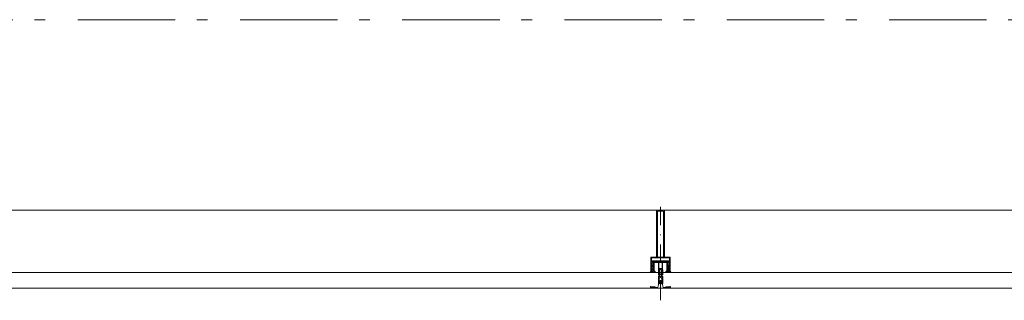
# Model space of a CAD drawing. Header units: millimetres. Extents: x 164327 to 368283, y 131426 to 274001.
# Tile 113 of 160: x 347042 to 349570, y 219266 to 219988. Entities that reach past the tile are written whole.
import ezdxf

# ---------------------------------------------------------------- set-up
doc = ezdxf.new("R2010")
doc.units = ezdxf.units.MM
doc.header["$LTSCALE"] = 400
for name, pattern in [('STYLE_06', [1.041641, 0.625, -0.208282, 0.069427, -0.138931]), ('STYLE_15', [0.240945, 0.11811, -0.059055, 0.004724, -0.059055]), ('STYLE_16', [0.177165, 0.11811, -0.059055])]:
    doc.linetypes.add(name, pattern=pattern)
doc.layers.add('Buitenkozijnen', color=140, linetype='Continuous', lineweight=15)
doc.layers.add('None', color=7, linetype='Continuous', lineweight=9)

# ---------------------------------------------------------------- blocks, each defined once
blk = doc.blocks.new('*U131')
at = {"layer": 'None', "color": 8, "lineweight": 5, "flags": 128}
for points in [[(-5, -154.3), (-5, -154.3, 0.414214), (-5.5, -154.8), (-5.5, -172.5), (-5.5, -172.5, 0.414214), (-5, -173), (-4, -173), (-4, -173, 0.414214), (-3.5, -172.5), (-3.5, -172.5, 0.414214), (-4, -172), (-4.5, -172), (-4.5, -168.8), (-4.5, -168.8, -0.414214), (-4, -168.3), (-2.7, -168.3), (-2.7, -168.3, 0.221695), (-1.9, -167.9), (-0.8, -166.5), (-0.8, -166.5, -0.466308), (0.8, -166.5), (2, -167.9), (2, -167.9, 0.221695), (2.7, -168.3), (4, -168.3), (4, -168.3, -0.414214), (4.5, -168.8), (4.5, -172), (4, -172), (4, -172, 0.414214), (3.5, -172.5), (3.5, -172.5, 0.414214), (4, -173), (5, -173), (5, -173, 0.414214), (5.5, -172.5), (5.5, -154.8), (5.5, -154.8, 0.414214), (5, -154.3), (4.7, -154.3), (4.7, -155), (4.7, -155, -0.414214), (4.4, -155.3), (4.1, -155.3), (4.1, -155.3, -0.414214), (3.3, -154.5), (3.3, -150.6), (3.3, -150.6, -0.414214), (4.1, -149.8), (4.4, -149.8), (4.4, -149.8, -0.414214), (4.7, -150.1), (4.7, -150.8), (5, -150.8), (5, -150.8, 0.414214), (5.5, -150.3), (5.5, -137.6), (5.5, -137.6, 0.351868), (5.3, -137.3), (5.3, -137.3, 0.351868), (4.9, -137.5), (4.1, -139.2), (4.1, -139.2, 0.314902), (4.2, -139.4), (4.5, -139.7), (4.5, -139.7, -0.198912), (4.5, -139.9), (4.5, -140.1), (4.5, -140.1, -0.198912), (4.5, -140.3), (4.2, -140.6), (4.2, -140.6, 0.414214), (4.2, -140.8), (4.5, -141.1), (4.5, -141.1, -0.198912), (4.5, -141.3), (4.5, -141.5), (4.5, -141.5, -0.198912), (4.5, -141.7), (4.2, -142), (4.2, -142, 0.414214), (4.2, -142.2), (4.5, -142.5), (4.5, -142.5, -0.198912), (4.5, -142.7), (4.5, -143.2), (4.5, -143.2, -0.087489), (4.5, -143.3), (4.2, -144.1), (4.2, -148.5), (4.2, -148.5, -0.414214), (3.9, -148.8), (-3.9, -148.8), (-3.9, -148.8, -0.414214), (-4.2, -148.5), (-4.2, -144.1), (-4.5, -143.3), (-4.5, -143.3, -0.087489), (-4.5, -143.2), (-4.5, -142.7), (-4.5, -142.7, -0.198912), (-4.4, -142.5), (-4.1, -142.2), (-4.1, -142.2, 0.414214), (-4.1, -142), (-4.4, -141.7), (-4.4, -141.7, -0.198912), (-4.5, -141.5), (-4.5, -141.3), (-4.5, -141.3, -0.198912), (-4.4, -141.1), (-4.1, -140.8), (-4.1, -140.8, 0.414214), (-4.1, -140.6), (-4.4, -140.3), (-4.4, -140.3, -0.198912), (-4.5, -140.1), (-4.5, -139.9), (-4.5, -139.9, -0.198912), (-4.4, -139.7), (-4.1, -139.4), (-4.1, -139.4, 0.314902), (-4.1, -139.2), (-4.9, -137.5), (-4.9, -137.5, 0.351868), (-5.3, -137.3), (-5.3, -137.3, 0.351868), (-5.5, -137.6), (-5.5, -150.3), (-5.5, -150.3, 0.414214), (-5, -150.8), (-4.7, -150.8), (-4.7, -150.1), (-4.7, -150.1, -0.414214), (-4.4, -149.8), (-4.1, -149.8), (-4.1, -149.8, -0.414214), (-3.3, -150.6), (-3.3, -154.5), (-3.3, -154.5, -0.414214), (-4.1, -155.3), (-4.4, -155.3), (-4.4, -155.3, -0.414214), (-4.7, -155), (-4.7, -154.3)], [(-1.8, -149.8, 0.414214), (-2.3, -150.3), (-2.3, -155.1), (-2.3, -155.1, 0.414214), (-2.1, -155.3), (2.1, -155.3), (2.1, -155.3, 0.414214), (2.3, -155.1), (2.3, -150.3), (2.3, -150.3, 0.414214), (1.8, -149.8), (-1.8, -149.8)], [(-4.5, -161.7, -0.414214), (-4, -161.2), (-2.7, -161.2), (-2.7, -161.2, 0.414214), (-2.5, -161), (-2.5, -160.4), (-2.5, -160.4, 0.414214), (-2.7, -160.2), (-4, -160.2), (-4, -160.2, -0.414214), (-4.5, -159.7), (-4.5, -156.8), (-4.5, -156.8, -0.414214), (-4, -156.3), (4, -156.3), (4, -156.3, -0.414214), (4.5, -156.8), (4.5, -159.7), (4.5, -159.7, -0.414214), (4, -160.2), (2.7, -160.2), (2.7, -160.2, 0.414214), (2.5, -160.4), (2.5, -161), (2.5, -161, 0.414214), (2.7, -161.2), (4, -161.2), (4, -161.2, -0.414214), (4.5, -161.7), (4.5, -166.8), (4.5, -166.8, -0.414214), (4, -167.3), (3, -167.3), (3, -167.3, -0.221695), (2.6, -167.1), (1.5, -165.9), (1.5, -165.9, 0.466308), (-1.5, -165.9), (-2.6, -167.1), (-2.6, -167.1, -0.221695), (-2.9, -167.3), (-4, -167.3), (-4, -167.3, -0.414214), (-4.5, -166.8), (-4.5, -161.7)]]:
    blk.add_lwpolyline(points, format="xyb", close=True, dxfattribs=at)
blk = doc.blocks.new('*U132')
at = {"layer": 'None', "color": 8, "lineweight": 5, "flags": 128}
for points in [[(-6, -180.7), (-6, -180.7, -0.388879), (-8.7, -183.2), (-8.7, -183.2), (-20.4, -183.2), (-21.6, -183.9), (-22.9, -183.9), (-22.9, -182.7), (-23.8, -182.7), (-23.8, -184.8), (23.8, -184.8), (23.8, -182.7), (22.9, -182.7), (22.9, -183.9), (21.7, -183.9), (20.4, -183.2), (8.7, -183.2), (8.7, -183.2, -0.388879), (6, -180.7), (6, -180.7), (5.3, -173.2), (2.5, -173.2), (2.5, -171.2), (-2.5, -171.2), (-2.5, -173.2), (-5.3, -173.2), (-6, -180.7)], [(-13.5, -182.8), (-13.5, -181.9), (-14.5, -181.1), (-14.5, -181.1, 0.36397), (-14.9, -181.1), (-14.9, -181.1), (-15.4, -181.5), (-15.4, -181.5, -0.36397), (-15.8, -181.5), (-15.8, -181.5), (-16.3, -181.1), (-16.3, -181.1, 0.36397), (-16.7, -181.1), (-16.7, -181.1), (-17.2, -181.5), (-17.2, -181.5, -0.36397), (-17.6, -181.5), (-17.6, -181.5), (-18.1, -181.1), (-18.1, -181.1, 0.36397), (-18.5, -181.1), (-18.5, -181.1), (-19, -181.5), (-19, -181.5, -0.36397), (-19.4, -181.5), (-19.4, -181.5), (-19.9, -181.1), (-19.9, -181.1, 0.36397), (-20.3, -181.1), (-20.3, -181.1), (-20.8, -181.5), (-20.8, -181.5, -0.36397), (-21.2, -181.5), (-21.2, -181.5), (-21.7, -181.1), (-21.7, -181.1, 0.36397), (-22.1, -181.1), (-22.1, -181.1), (-22.4, -181.3), (-23.2, -181.3), (-23.5, -181.1), (-23.5, -181.1, 0.36397), (-23.9, -181.1), (-23.9, -181.1), (-24.2, -181.3), (-24.5, -181.3), (-24.5, -181.3, -0.267949), (-24.8, -181.2), (-24.8, -181.2), (-24.9, -180.9), (-24.9, -180.9, 0.339454), (-25.3, -180.7), (-25.3, -180.7, 0.339454), (-25.5, -181), (-25.5, -181), (-25.5, -184.4), (-25.5, -184.4, 0.414214), (-25.2, -184.7), (-25.2, -184.7), (-24.3, -184.7), (-24.3, -184.7, 0.414214), (-24, -184.4), (-24, -184.4), (-24, -182.7), (-24, -182.7, 0.236068), (-24.1, -182.5), (-24.1, -182.5), (-24.1, -182.5, -0.548276), (-24, -182.2), (-24, -182.2, -0.548276), (-23.8, -182.4), (-23.8, -182.4), (-23.8, -182.4, 0.250388), (-23.6, -182.3), (-23.6, -182.3), (-22.8, -182.3), (-22.8, -182.3, -0.414214), (-22.5, -182.6), (-22.5, -182.6), (-22.5, -183.3), (-22.5, -183.3, 0.414214), (-22.2, -183.6), (-22.2, -183.6), (-22, -183.6), (-22, -183.6, 0.131652), (-21.8, -183.5), (-21.8, -183.5), (-20.5, -182.8), (-13.5, -182.8)], [(13.5, -182.8), (13.5, -181.9), (14.5, -181.1), (14.5, -181.1, -0.36397), (14.9, -181.1), (14.9, -181.1), (15.4, -181.5), (15.4, -181.5, 0.36397), (15.8, -181.5), (15.8, -181.5), (16.3, -181.1), (16.3, -181.1, -0.36397), (16.7, -181.1), (16.7, -181.1), (17.2, -181.5), (17.2, -181.5, 0.36397), (17.6, -181.5), (17.6, -181.5), (18.1, -181.1), (18.1, -181.1, -0.36397), (18.5, -181.1), (18.5, -181.1), (19, -181.5), (19, -181.5, 0.36397), (19.4, -181.5), (19.4, -181.5), (19.9, -181.1), (19.9, -181.1, -0.36397), (20.3, -181.1), (20.3, -181.1), (20.8, -181.5), (20.8, -181.5, 0.36397), (21.2, -181.5), (21.2, -181.5), (21.7, -181.1), (21.7, -181.1, -0.36397), (22.1, -181.1), (22.1, -181.1), (22.4, -181.3), (23.2, -181.3), (23.5, -181.1), (23.5, -181.1, -0.36397), (23.9, -181.1), (23.9, -181.1), (24.2, -181.3), (24.5, -181.3), (24.5, -181.3, 0.267949), (24.8, -181.2), (24.8, -181.2), (25, -180.9), (25, -180.9, -0.339454), (25.3, -180.7), (25.3, -180.7, -0.339454), (25.5, -181), (25.5, -181), (25.5, -184.4), (25.5, -184.4, -0.414214), (25.2, -184.7), (25.2, -184.7), (24.3, -184.7), (24.3, -184.7, -0.414214), (24, -184.4), (24, -184.4), (24, -182.7), (24, -182.7, -0.236068), (24.1, -182.5), (24.1, -182.5), (24.1, -182.5, 0.548276), (24.1, -182.2), (24.1, -182.2, 0.548276), (23.9, -182.4), (23.9, -182.4), (23.9, -182.4, -0.250388), (23.6, -182.3), (23.6, -182.3), (22.8, -182.3), (22.8, -182.3, 0.414214), (22.5, -182.6), (22.5, -182.6), (22.5, -183.3), (22.5, -183.3, -0.414214), (22.2, -183.6), (22.2, -183.6), (22, -183.6), (22, -183.6, -0.131652), (21.8, -183.5), (21.8, -183.5), (20.5, -182.8), (13.5, -182.8)]]:
    blk.add_lwpolyline(points, format="xyb", close=True, dxfattribs=at)
blk = doc.blocks.new('verticale stijl 150x50 UV')
at = {"layer": 'None', "color": 8, "linetype": 'STYLE_15', "lineweight": 5}
blk.add_line((0, -216), (0, 35), dxfattribs=at)
at = {"layer": 'None', "color": 8, "lineweight": 5}
for p, q in [((-19.9, -126.1), (-19.9, -126.1)), ((-25.6, -142.7), (-25.6, -142.7)), ((-25.6, -144.4), (-25.6, -144.4)), ((-24.8, -133.4), (-24.8, -133.4)), ((-24.8, -134.2), (-24.8, -134.2)), ((-24.8, -135), (-24.8, -135)), ((-24.8, -135.8), (-24.8, -135.8)), ((-24.8, -136.6), (-24.8, -136.6)), ((-24.8, -137.4), (-24.8, -137.4)), ((-24.8, -138.3), (-24.8, -138.3)), ((-24.8, -139.1), (-24.8, -139.1)), ((-24.8, -139.9), (-24.8, -139.9)), ((-24.8, -140.7), (-24.8, -140.7)), ((-24.8, -141.5), (-24.8, -141.5)), ((-24.8, -142.3), (-24.8, -142.3)), ((-24.8, -143.1), (-24.8, -143.1)), ((-24.8, -144.8), (-24.8, -144.8)), ((-24, -133), (-24, -133)), ((-24, -133.8), (-24, -133.8)), ((-24, -134.6), (-24, -134.6)), ((-24, -135.4), (-24, -135.4)), ((-24, -136.2), (-24, -136.2)), ((-24, -137), (-24, -137)), ((-24, -137.9), (-24, -137.9)), ((-24, -138.7), (-24, -138.7)), ((-24, -139.5), (-24, -139.5)), ((-24, -140.3), (-24, -140.3)), ((-24, -141.1), (-24, -141.1)), ((-24, -141.9), (-24, -141.9)), ((-24, -142.7), (-24, -142.7)), ((-24, -144.4), (-24, -144.4)), ((-23.2, -133.4), (-23.2, -133.4)), ((-23.2, -134.2), (-23.2, -134.2)), ((-23.2, -135), (-23.2, -135)), ((-23.2, -135.8), (-23.2, -135.8)), ((-23.2, -136.6), (-23.2, -136.6)), ((-23.2, -137.4), (-23.2, -137.4)), ((-23.2, -138.3), (-23.2, -138.3)), ((-23.2, -139.1), (-23.2, -139.1)), ((-23.2, -139.9), (-23.2, -139.9)), ((-23.2, -140.7), (-23.2, -140.7)), ((-23.2, -141.5), (-23.2, -141.5)), ((-23.2, -144.8), (-23.2, -144.8)), ((-22.4, -133), (-22.4, -133)), ((-22.4, -133.8), (-22.4, -133.8)), ((-22.4, -134.6), (-22.4, -134.6)), ((-22.4, -140.3), (-22.4, -140.3)), ((-22.4, -141.1), (-22.4, -141.1)), ((-22.4, -144.4), (-22.4, -144.4)), ((-21.6, -126.9), (-21.6, -126.9)), ((-21.6, -127.7), (-21.6, -127.7)), ((-21.6, -128.5), (-21.6, -128.5)), ((-21.6, -129.3), (-21.6, -129.3)), ((-21.6, -130.1), (-21.6, -130.1)), ((-21.6, -130.9), (-21.6, -130.9)), ((-21.6, -131.8), (-21.6, -131.8)), ((-21.6, -132.6), (-21.6, -132.6)), ((-21.6, -133.4), (-21.6, -133.4)), ((-21.6, -134.2), (-21.6, -134.2)), ((-21.6, -135), (-21.6, -135)), ((-21.6, -139.9), (-21.6, -139.9)), ((-21.6, -140.7), (-21.6, -140.7)), ((-21.6, -141.5), (-21.6, -141.5)), ((-21.6, -144.8), (-21.6, -144.8)), ((-20.7, -126.5), (-20.7, -126.5)), ((-20.7, -128.9), (-20.7, -128.9)), ((-20.7, -129.7), (-20.7, -129.7)), ((-20.7, -130.5), (-20.7, -130.5)), ((-20.7, -131.4), (-20.7, -131.4)), ((-20.7, -132.2), (-20.7, -132.2)), ((-20.7, -133), (-20.7, -133)), ((-20.7, -133.8), (-20.7, -133.8)), ((-20.7, -134.6), (-20.7, -134.6)), ((-20.7, -135.4), (-20.7, -135.4)), ((-20.7, -136.2), (-20.7, -136.2)), ((-20.7, -137), (-20.7, -137)), ((-20.7, -137.9), (-20.7, -137.9)), ((-20.7, -138.7), (-20.7, -138.7)), ((-20.7, -139.5), (-20.7, -139.5)), ((-20.7, -140.3), (-20.7, -140.3)), ((-20.7, -141.1), (-20.7, -141.1)), ((-20.7, -144.4), (-20.7, -144.4)), ((-19.9, -130.1), (-19.9, -130.1)), ((-19.9, -130.9), (-19.9, -130.9)), ((-19.9, -131.8), (-19.9, -131.8)), ((-19.9, -132.6), (-19.9, -132.6)), ((-19.9, -133.4), (-19.9, -133.4)), ((-19.9, -134.2), (-19.9, -134.2)), ((-19.9, -135), (-19.9, -135)), ((-19.9, -135.8), (-19.9, -135.8)), ((-19.9, -136.6), (-19.9, -136.6)), ((-19.9, -137.4), (-19.9, -137.4)), ((-19.9, -138.3), (-19.9, -138.3)), ((-19.9, -139.1), (-19.9, -139.1)), ((-19.9, -139.9), (-19.9, -139.9)), ((-19.9, -140.7), (-19.9, -140.7)), ((-19.9, -141.5), (-19.9, -141.5)), ((-19.9, -142.3), (-19.9, -142.3)), ((-19.9, -143.1), (-19.9, -143.1)), ((-19.9, -143.9), (-19.9, -143.9)), ((-19.1, -126.5), (-19.1, -126.5)), ((-19.1, -127.3), (-19.1, -127.3)), ((-19.1, -128.9), (-19.1, -128.9)), ((-19.1, -129.7), (-19.1, -129.7)), ((-19.1, -130.5), (-19.1, -130.5)), ((-19.1, -131.4), (-19.1, -131.4)), ((-19.1, -132.2), (-19.1, -132.2)), ((-19.1, -133), (-19.1, -133)), ((-19.1, -133.8), (-19.1, -133.8)), ((-19.1, -134.6), (-19.1, -134.6)), ((-19.1, -140.3), (-19.1, -140.3)), ((-19.1, -141.1), (-19.1, -141.1)), ((-19.1, -141.9), (-19.1, -141.9)), ((-18.3, -127.7), (-18.3, -127.7)), ((-18.3, -128.5), (-18.3, -128.5)), ((-18.3, -129.3), (-18.3, -129.3)), ((-18.3, -133.4), (-18.3, -133.4)), ((-18.3, -134.2), (-18.3, -134.2)), ((-18.3, -135), (-18.3, -135)), ((-18.3, -139.9), (-18.3, -139.9)), ((-18.3, -140.7), (-18.3, -140.7)), ((-18.3, -141.5), (-18.3, -141.5)), ((-18.3, -142.3), (-18.3, -142.3)), ((-17.5, -133), (-17.5, -133)), ((-17.5, -133.8), (-17.5, -133.8)), ((-17.5, -134.6), (-17.5, -134.6)), ((-17.5, -135.4), (-17.5, -135.4)), ((-17.5, -136.2), (-17.5, -136.2)), ((-17.5, -137), (-17.5, -137)), ((-17.5, -137.9), (-17.5, -137.9)), ((-17.5, -138.7), (-17.5, -138.7)), ((-17.5, -139.5), (-17.5, -139.5)), ((-17.5, -140.3), (-17.5, -140.3)), ((-17.5, -141.1), (-17.5, -141.1)), ((-17.5, -141.9), (-17.5, -141.9)), ((-17.5, -142.7), (-17.5, -142.7)), ((-16.7, -133.4), (-16.7, -133.4)), ((-16.7, -134.2), (-16.7, -134.2)), ((-16.7, -135), (-16.7, -135)), ((-16.7, -135.8), (-16.7, -135.8)), ((-16.7, -136.6), (-16.7, -136.6)), ((-16.7, -137.4), (-16.7, -137.4)), ((-16.7, -138.3), (-16.7, -138.3)), ((-16.7, -139.1), (-16.7, -139.1)), ((-16.7, -139.9), (-16.7, -139.9)), ((-16.7, -140.7), (-16.7, -140.7)), ((-16.7, -141.5), (-16.7, -141.5)), ((-16.7, -142.3), (-16.7, -142.3)), ((-16.7, -143.1), (-16.7, -143.1)), ((-15.9, -141.1), (-15.9, -141.1)), ((-15.9, -141.9), (-15.9, -141.9)), ((-15.9, -142.7), (-15.9, -142.7)), ((-15.9, -144.4), (-15.9, -144.4)), ((-15.1, -142.3), (-15.1, -142.3)), ((-15.1, -143.1), (-15.1, -143.1)), ((-15.1, -143.9), (-15.1, -143.9)), ((-15.1, -144.8), (-15.1, -144.8)), ((-14.2, -141.9), (-14.2, -141.9)), ((-14.2, -142.7), (-14.2, -142.7)), ((-14.2, -143.5), (-14.2, -143.5)), ((-14.2, -144.4), (-14.2, -144.4)), ((-13.4, -143.1), (-13.4, -143.1)), ((-13.4, -143.9), (-13.4, -143.9))]:
    blk.add_line(p, q, dxfattribs=at)
at = {"layer": 'None', "color": 8, "linetype": 'STYLE_16', "lineweight": 5}
for p, q in [((-2.2, -155.1), (0, -154.5)), ((-2.2, -156.7), (-2.2, -155.1)), ((-1.5, -156.9), (-1.5, -155)), ((-1, -157), (-1, -155.1)), ((2.3, -155.1), (0, -154.5)), ((1, -157), (1, -155.1)), ((1.5, -156.9), (1.5, -155)), ((2.3, -156.7), (2.3, -155.1))]:
    blk.add_line(p, q, dxfattribs=at)
at = {"layer": 'None', "color": 8, "linetype": 'Continuous', "lineweight": 5, "flags": 128}
for points in [[(-10, 15.4), (10, 15.4), (10, -104.8), (25, -104.8), (25, -116.8), (-25, -116.8), (-25, -104.8), (-10, -104.8)], [(-8, 13.4), (-8, -104.8), (8, -104.8), (8, 13.4)], [(8, -106.8), (-8, -106.8), (-23, -106.8), (-23, -114.8), (23, -114.8), (23, -106.8)]]:
    blk.add_lwpolyline(points, close=True, dxfattribs=at)
at = {"layer": 'None', "color": 8, "lineweight": 5, "flags": 128}
for points in [[(-14.8, -144.8), (-14.8, -144.8, 0.390793), (-13.2, -143.5), (-13.2, -143.5, 0.390793), (-14.4, -141.8), (-14.4, -141.8, -0.352623), (-16, -139.9), (-16, -133.1), (-16, -133.1, 0.414214), (-16.3, -132.8), (-17.6, -132.8), (-18.1, -133), (-18.1, -133, -0.520293), (-18.3, -132.8), (-18.3, -130.1), (-18.2, -130), (-18.2, -128), (-18.2, -128, -0.577863), (-18.1, -127.7), (-18, -127.7), (-18, -127.7, 0.366605), (-17.7, -127.5), (-17.7, -127.5, 0.366605), (-17.9, -127.1), (-17.9, -127.1, -0.130834), (-19.2, -126.1), (-19.2, -126.1, 0.439074), (-20.7, -126.1), (-20.7, -126.1, -0.133252), (-22, -127.1), (-22, -127.1, 0.366605), (-22.2, -127.5), (-22.2, -127.5, 0.366605), (-21.9, -127.7), (-21.8, -127.7), (-21.8, -127.7, -0.577455), (-21.8, -128), (-21.8, -130), (-21.6, -130.1), (-21.6, -132.8), (-21.6, -132.8, -0.52048), (-21.9, -133), (-22.4, -132.8), (-24.7, -132.8), (-24.7, -132.8, 0.414214), (-25, -133.1), (-25, -140.9), (-25, -140.9, -0.255976), (-25.9, -142.6), (-25.9, -142.6, 0.749676), (-25.3, -144.8), (-21.2, -144.8), (-21.2, -144.8, 0.414214), (-19.2, -142.8), (-19.2, -142.8, -0.402808), (-18.7, -142.3), (-18.7, -142.3, -0.402808), (-18.2, -142.8), (-18.2, -142.8, 0.233259), (-18, -143.1), (-14.6, -143.6), (-14.6, -143.6, -0.419014), (-14.5, -143.7), (-14.5, -143.7, -0.419014), (-14.6, -143.8), (-16, -143.8), (-16, -143.8, 0.414214), (-16.5, -144.3), (-16.5, -144.3, 0.414214), (-16, -144.8)], [(25, -132.6), (25, -116.8), (23.1, -116.8), (-23.1, -116.8), (-25, -116.8), (-25, -132.6), (-22.1, -132.6), (-22.1, -128), (-22.6, -128), (-22.6, -126.6), (-22.1, -126.6), (-22.1, -124.7), (-21.9, -124.5), (-21.9, -120.3), (-21.9, -120.3, -0.414214), (-20.2, -118.6), (-20.1, -118.6), (-20.1, -118.6, -0.414214), (-18.4, -120.3), (-18.4, -124.5), (-18.2, -124.7), (-18.2, -126.6), (-17.7, -126.6), (-17.7, -128), (-18.2, -128), (-18.2, -132.6), (-16.3, -132.6), (-16.3, -119.8), (-16.3, -119.8, -0.414214), (-15.1, -118.6), (-15.1, -118.6), (-6.5, -118.6), (-6.5, -118.6, -0.414214), (-5.3, -119.8), (-5.3, -136.8), (-3.9, -136.8), (-3.9, -139.6), (-4.3, -140), (-3.9, -140.4), (-3.9, -141), (-4.3, -141.4), (-3.9, -141.8), (-3.9, -142.4), (-4.3, -142.8), (-3.9, -143.8), (-3.9, -148.6), (-2.2, -148.6), (-2.2, -137.8), (-2.2, -137.8, -0.414214), (0, -135.6), (0, -135.6), (0, -135.6, -0.414214), (2.2, -137.8), (2.2, -148.6), (3.9, -148.6), (3.9, -143.8), (4.3, -142.8), (3.9, -142.4), (3.9, -141.8), (4.3, -141.4), (3.9, -141), (3.9, -140.4), (4.3, -140), (3.9, -139.6), (3.9, -136.8), (5.4, -136.8), (5.4, -119.8), (5.4, -119.8, -0.414214), (6.6, -118.6), (6.6, -118.6), (15.1, -118.6), (15.1, -118.6, -0.414214), (16.3, -119.8), (16.3, -132.6), (18.2, -132.6), (18.2, -128), (17.7, -128), (17.7, -126.6), (18.2, -126.6), (18.2, -124.7), (18.5, -124.5), (18.5, -120.3), (18.5, -120.3, -0.414214), (20.2, -118.6), (20.2, -118.6), (20.2, -118.6, -0.414214), (21.9, -120.3), (21.9, -124.5), (22.1, -124.7), (22.1, -126.6), (22.6, -126.6), (22.6, -128), (22.1, -128), (22.1, -132.6)], [(14.8, -144.8), (14.8, -144.8, -0.390793), (13.3, -143.5), (13.3, -143.5, -0.390793), (14.4, -141.8), (14.4, -141.8, 0.352623), (16, -139.9), (16, -133.1), (16, -133.1, -0.414214), (16.3, -132.8), (17.6, -132.8), (18.1, -133), (18.1, -133, 0.520293), (18.4, -132.8), (18.4, -130.1), (18.2, -130), (18.2, -128), (18.2, -128, 0.577863), (18.2, -127.7), (18.1, -127.7), (18.1, -127.7, -0.366605), (17.8, -127.5), (17.8, -127.5, -0.366605), (18, -127.1), (18, -127.1, 0.130834), (19.3, -126.1), (19.3, -126.1, -0.439074), (20.7, -126.1), (20.7, -126.1, 0.133252), (22.1, -127.1), (22.1, -127.1, -0.366605), (22.3, -127.5), (22.3, -127.5, -0.366605), (22, -127.7), (21.9, -127.7), (21.9, -127.7, 0.577455), (21.8, -128), (21.8, -130), (21.7, -130.1), (21.7, -132.8), (21.7, -132.8, 0.52048), (21.9, -133), (22.4, -132.8), (24.7, -132.8), (24.7, -132.8, -0.414214), (25, -133.1), (25, -140.9), (25, -140.9, 0.255976), (25.9, -142.6), (25.9, -142.6, -0.749676), (25.3, -144.8), (21.2, -144.8), (21.2, -144.8, -0.414214), (19.2, -142.8), (19.2, -142.8, 0.402808), (18.7, -142.3), (18.7, -142.3, 0.402808), (18.2, -142.8), (18.2, -142.8, -0.233259), (18, -143.1), (14.6, -143.6), (14.6, -143.6, 0.419014), (14.5, -143.7), (14.5, -143.7, 0.419014), (14.6, -143.8), (16, -143.8), (16, -143.8, -0.414214), (16.5, -144.3), (16.5, -144.3, -0.414214), (16, -144.8)], [(-23.2, -141.6), (-23.2, -141.6, 0.418874), (-23.7, -142.1), (-23.7, -142.1, -0.396568), (-25.3, -143.4), (-25.3, -143.4, 0.437017), (-25.7, -143.7), (-25.7, -143.7, 0.437017), (-25.4, -144), (-21.9, -144), (-21.9, -144, 0.263556), (-20.2, -143), (-20.2, -143, 0.552342), (-20.8, -141.8)], [(-23, -135.9), (-23, -135.9, -0.414214), (-22.1, -135), (-22.1, -135, -0.414214), (-21.3, -135.9), (-21.3, -138.8), (-21.3, -138.8, -0.414214), (-22.1, -139.6), (-22.1, -139.6, -0.414214), (-23, -138.8)], [(-21, -127.8, -0.29188), (-20.8, -127.3), (-20.3, -126.9), (-20.3, -126.9, -0.344328), (-19.7, -126.9), (-19.2, -127.3), (-19.2, -127.3, -0.29188), (-19, -127.8), (-19.4, -129.5), (-19.4, -129.5, -0.348796), (-20, -130), (-20, -130, -0.348796), (-20.6, -129.5), (-21, -127.8)], [(-18.8, -139.6, -0.414214), (-19.7, -138.8), (-19.7, -135.9), (-19.7, -135.9, -0.414214), (-18.8, -135), (-18.8, -135, -0.414214), (-18, -135.9), (-18, -138.8), (-18, -138.8, -0.414214), (-18.8, -139.6)], [(18.9, -139.6, 0.414214), (19.7, -138.8), (19.7, -135.9), (19.7, -135.9, 0.414214), (18.9, -135), (18.9, -135, 0.414214), (18, -135.9), (18, -138.8), (18, -138.8, 0.414214), (18.9, -139.6)], [(21, -127.8, 0.29188), (20.8, -127.3), (20.3, -126.9), (20.3, -126.9, 0.344328), (19.7, -126.9), (19.2, -127.3), (19.2, -127.3, 0.29188), (19, -127.8), (19.4, -129.5), (19.4, -129.5, 0.348796), (20, -130), (20, -130, 0.348796), (20.6, -129.5), (21, -127.8)], [(23.2, -141.6), (23.2, -141.6, -0.418874), (23.7, -142.1), (23.7, -142.1, 0.396568), (25.3, -143.4), (25.3, -143.4, -0.437017), (25.7, -143.7), (25.7, -143.7, -0.437017), (25.4, -144), (21.9, -144), (21.9, -144, -0.263556), (20.2, -143), (20.2, -143, -0.552342), (20.8, -141.8)], [(23, -135.9), (23, -135.9, 0.414214), (22.2, -135), (22.2, -135, 0.414214), (21.3, -135.9), (21.3, -138.8), (21.3, -138.8, 0.414214), (22.2, -139.6), (22.2, -139.6, 0.414214), (23, -138.8)], [(0, -157.1), (0, -157.1, -0.163834), (-4.3, -155.6), (-4.3, -155.6), (-4.3, -155.6, -0.234469), (-4.7, -154.8), (-4.7, -154.8), (-4.7, -153.6), (4.8, -153.6), (4.8, -154.8), (4.8, -154.8, -0.234469), (4.4, -155.6), (4.4, -155.6), (4.4, -155.6, -0.163834), (0, -157.1), (0, -157.1)]]:
    blk.add_lwpolyline(points, format="xyb", close=True, dxfattribs=at)
blk.add_lwpolyline([(4, -118.6), (4, -134.3), (-4, -134.3), (-4, -118.6)], close=True, dxfattribs=at)
at = {"layer": 'None', "color": 8, "linetype": 'STYLE_16', "lineweight": 5}
for centre, radius, start, end in [((-1.6, -158.4), 3.38, 79.3357, 100.6643), ((0, -163.2), 8.16, 82.9585, 97.0415), ((0, -160.4), 3.5, 73.4149, 106.5851), ((1.6, -158.4), 3.38, 79.3357, 100.6643)]:
    blk.add_arc(centre, radius, start, end, dxfattribs=at)
at = {"layer": 'None', "color": 7}
for name in ['*U131', '*U132']:
    blk.add_blockref(name, (0, 0), dxfattribs=at)

msp = doc.modelspace()

# ---------------------------------------------------------------- linework, layer by layer
at = {"layer": 'Buitenkozijnen', "color": 43, "linetype": 'Continuous', "lineweight": 9}
msp.add_line((352262.17992, 219497.75849), (330050.20279, 219497.75849), dxfattribs=at)
at = {"layer": 'Buitenkozijnen', "color": 140, "linetype": 'Continuous', "lineweight": 15}
for p, q in [((330067.37992, 219337.75849), (352273.73349, 219337.75849)), ((330067.37992, 219297.75849), (352273.73349, 219297.75849))]:
    msp.add_line(p, q, dxfattribs=at)
at = {"layer": 'None', "color": 43, "linetype": 'STYLE_06', "lineweight": 9}
msp.add_line((361606.97992, 219987.75849), (329361.34606, 219987.75849), dxfattribs=at)

# ---------------------------------------------------------------- block references
at = {"layer": 'Buitenkozijnen', "color": 7, "xscale": -1}
msp.add_blockref('verticale stijl 150x50 UV', (348686.99202, 219482.38249), dxfattribs=at)

doc.saveas('drawing.dxf')
